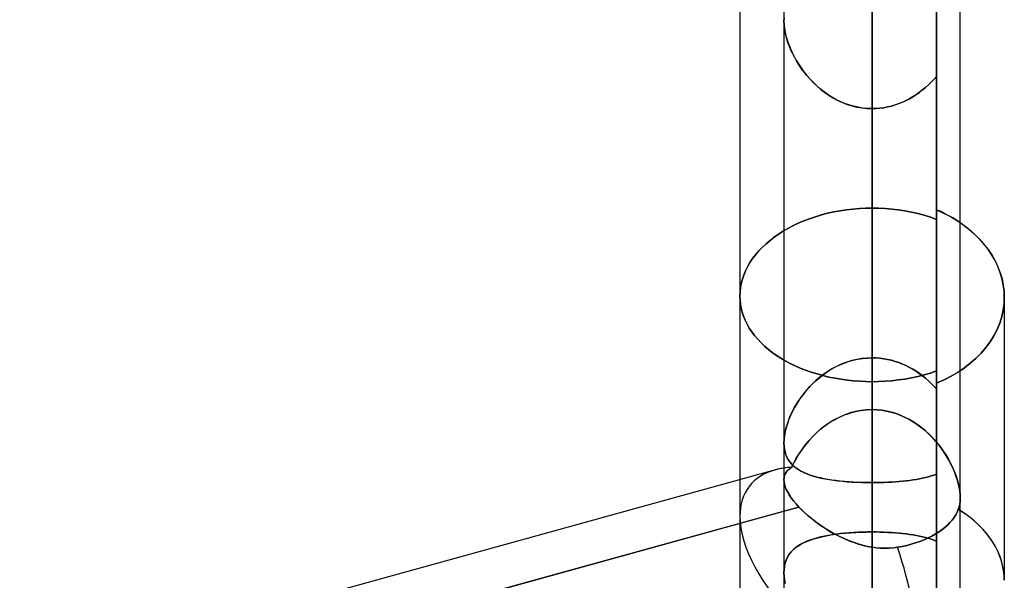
# Model space of a CAD drawing. Header units: millimetres. Extents: x -132 to 52, y -156 to 156.
# Tile 38 of 79: x -29.68 to -24.1, y -25.42 to -22.24. Entities that reach past the tile are written whole.
import ezdxf

# ---------------------------------------------------------------- set-up
doc = ezdxf.new("R2010")
doc.units = ezdxf.units.MM
doc.layers.add('MAIN-1', color=7, linetype='Continuous')

msp = doc.modelspace()

# ---------------------------------------------------------------- linework, layer by layer
at = {"layer": 'MAIN-1'}
for p, q in [((-24.85, 0), (-24.85, -25.5762)), ((-24.85, 0), (-24.85, -76.1016)), ((-24.85, 0), (-24.85, -24.4521)), ((-24.85, 0), (-24.85, -25.2331)), ((-24.485, 0), (-24.485, -23.3185)), ((-25.35, 0), (-25.35, -75.6323)), ((-25.35, 0), (-25.35, -75.6323)), ((-25.35, 0), (-25.35, -24.8505)), ((-25.35, 0), (-25.35, -24.8505)), ((-24.85, -76.1016), (-24.85, 0)), ((-24.85, -75.4408), (-24.85, 0)), ((-24.85, -25.2331), (-24.85, 0)), ((-24.85, -24.4521), (-24.85, 0)), ((-24.485, -23.3185), (-24.485, 0)), ((-24.35, -24.952), (-24.35, 0)), ((-24.35, -24.952), (-24.35, 0)), ((-24.35, -75.6323), (-24.35, 0)), ((-24.35, -75.6323), (-24.35, 0)), ((-25.6, -20.626), (-25.6, -25.0583)), ((-25.6, -20.626), (-25.6, -24.8496)), ((-24.485, -21.1176), (-24.485, -23.373)), ((-24.485, -23.373), (-24.485, -21.1176)), ((-24.85, -24.4521), (-24.85, -21.6136)), ((-24.85, -21.6136), (-24.85, -24.4521)), ((-24.485, -23.3185), (-24.485, -21.5742)), ((-24.485, -21.5742), (-24.485, -23.3185)), ((-24.85, -24.1587), (-24.85, -22.0374)), ((-24.85, -22.0374), (-24.85, -24.1587)), ((-24.485, -22.0792), (-24.485, -23.3186)), ((-24.485, -24.3346), (-24.485, -22.0792)), ((-25.3492, -22.2306), (-25.35, -22.2498)), ((-25.35, -22.2498), (-25.3493, -22.2316)), ((-25.35, -22.2498), (-25.3493, -22.2693)), ((-25.3494, -22.2683), (-25.35, -22.2498)), ((-25.35, -22.2498), (-25.35, -24.6412)), ((-25.35, -22.2498), (-25.35, -24.6412)), ((-25.3474, -22.2875), (-25.3494, -22.2683)), ((-25.3493, -22.2693), (-25.3471, -22.2898)), ((-25.3442, -22.3076), (-25.3474, -22.2875)), ((-25.3471, -22.2898), (-25.3435, -22.3111)), ((-25.3396, -22.3282), (-25.3442, -22.3076)), ((-25.3435, -22.3111), (-25.3384, -22.333)), ((-25.3339, -22.3492), (-25.3396, -22.3282)), ((-25.3384, -22.333), (-25.3321, -22.3552)), ((-25.3271, -22.3704), (-25.3339, -22.3492)), ((-25.3321, -22.3552), (-25.3245, -22.3777)), ((-25.3191, -22.3918), (-25.3271, -22.3704)), ((-25.3245, -22.3777), (-25.3156, -22.4004)), ((-25.31, -22.4133), (-25.3191, -22.3918)), ((-25.3156, -22.4004), (-25.3055, -22.4231)), ((-25.2999, -22.4347), (-25.31, -22.4133)), ((-25.3055, -22.4231), (-25.2943, -22.4458)), ((-25.2888, -22.456), (-25.2999, -22.4347)), ((-25.2943, -22.4458), (-25.2818, -22.4685)), ((-25.2767, -22.4771), (-25.2888, -22.456)), ((-25.2818, -22.4685), (-25.2681, -22.4912)), ((-25.2636, -22.4981), (-25.2767, -22.4771)), ((-25.2681, -22.4912), (-25.2532, -22.5135)), ((-25.2495, -22.5188), (-25.2636, -22.4981)), ((-25.2532, -22.5135), (-25.2372, -22.5356)), ((-25.2343, -22.5393), (-25.2495, -22.5188)), ((-25.2372, -22.5356), (-25.22, -22.5572)), ((-25.2182, -22.5593), (-25.2343, -22.5393)), ((-25.22, -22.5572), (-25.2016, -22.5782)), ((-25.201, -22.5789), (-25.2182, -22.5593)), ((-24.4994, -22.5793), (-24.485, -22.5631)), ((-24.485, -22.5631), (-24.4994, -22.5793)), ((-24.485, -22.5631), (-24.485, -24.3032)), ((-24.485, -24.3032), (-24.485, -22.5631)), ((-24.485, -24.8185), (-24.485, -22.5631)), ((-24.485, -22.5631), (-24.485, -24.8185)), ((-25.2016, -22.5782), (-25.1821, -22.5985)), ((-25.1828, -22.5978), (-25.201, -22.5789)), ((-25.1637, -22.6161), (-25.1828, -22.5978)), ((-25.1821, -22.5985), (-25.1616, -22.6179)), ((-25.1436, -22.6335), (-25.1637, -22.6161)), ((-25.1616, -22.6179), (-25.1401, -22.6364)), ((-24.5466, -22.6252), (-24.5302, -22.6104)), ((-24.5301, -22.6103), (-24.5463, -22.625)), ((-24.5302, -22.6104), (-24.5144, -22.5951)), ((-24.5144, -22.595), (-24.5301, -22.6103)), ((-24.5144, -22.5951), (-24.4994, -22.5793)), ((-24.4994, -22.5793), (-24.5144, -22.595)), ((-25.1227, -22.65), (-25.1436, -22.6335)), ((-25.1401, -22.6364), (-25.1176, -22.6538)), ((-25.101, -22.6654), (-25.1227, -22.65)), ((-25.1176, -22.6538), (-25.0941, -22.67)), ((-25.0785, -22.6797), (-25.101, -22.6654)), ((-25.0941, -22.67), (-25.0698, -22.6849)), ((-24.618, -22.6776), (-24.5993, -22.6656)), ((-24.5988, -22.6653), (-24.6174, -22.6772)), ((-24.5993, -22.6656), (-24.5811, -22.6529)), ((-24.5807, -22.6525), (-24.5988, -22.6653)), ((-24.5811, -22.6529), (-24.5636, -22.6394)), ((-24.5632, -22.6391), (-24.5807, -22.6525)), ((-24.5636, -22.6394), (-24.5466, -22.6252)), ((-24.5463, -22.625), (-24.5632, -22.6391)), ((-25.0552, -22.6929), (-25.0785, -22.6797)), ((-25.0698, -22.6849), (-25.0445, -22.6984)), ((-25.0312, -22.7047), (-25.0552, -22.6929)), ((-25.0445, -22.6984), (-25.0184, -22.7104)), ((-25.0066, -22.7152), (-25.0312, -22.7047)), ((-25.0184, -22.7104), (-24.9916, -22.7208)), ((-24.9813, -22.7242), (-25.0066, -22.7152)), ((-24.9916, -22.7208), (-24.9641, -22.7294)), ((-24.9557, -22.7317), (-24.9813, -22.7242)), ((-24.9641, -22.7294), (-24.936, -22.7363)), ((-24.7617, -22.7358), (-24.7402, -22.7306)), ((-24.7394, -22.7304), (-24.7612, -22.7357)), ((-24.7402, -22.7306), (-24.7189, -22.7243)), ((-24.718, -22.724), (-24.7394, -22.7304)), ((-24.7189, -22.7243), (-24.6978, -22.7169)), ((-24.697, -22.7166), (-24.718, -22.724)), ((-24.6978, -22.7169), (-24.6771, -22.7085)), ((-24.6764, -22.7081), (-24.697, -22.7166)), ((-24.6771, -22.7085), (-24.6569, -22.6991)), ((-24.6562, -22.6987), (-24.6764, -22.7081)), ((-24.6569, -22.6991), (-24.6372, -22.6888)), ((-24.6365, -22.6884), (-24.6562, -22.6987)), ((-24.6372, -22.6888), (-24.618, -22.6776)), ((-24.6174, -22.6772), (-24.6365, -22.6884)), ((-24.9297, -22.7376), (-24.9557, -22.7317)), ((-24.936, -22.7363), (-24.9076, -22.7412)), ((-24.9034, -22.7418), (-24.9297, -22.7376)), ((-24.9076, -22.7412), (-24.8789, -22.7442)), ((-24.8768, -22.7444), (-24.9034, -22.7418)), ((-24.8789, -22.7442), (-24.85, -22.7452)), ((-24.85, -22.7452), (-24.8768, -22.7444)), ((-24.85, -22.7452), (-24.8277, -22.7446)), ((-24.8276, -22.7446), (-24.85, -22.7452)), ((-24.85, -22.7452), (-24.85, -24.8665)), ((-24.85, -24.8665), (-24.85, -22.7452)), ((-24.85, -22.7452), (-24.85, -25.5762)), ((-24.85, -25.5762), (-24.85, -22.7452)), ((-24.8277, -22.7446), (-24.8055, -22.7428)), ((-24.8053, -22.7428), (-24.8276, -22.7446)), ((-24.8055, -22.7428), (-24.7835, -22.7399)), ((-24.7832, -22.7398), (-24.8053, -22.7428)), ((-24.7835, -22.7399), (-24.7617, -22.7358)), ((-24.7612, -22.7357), (-24.7832, -22.7398)), ((-25.1373, -23.3477), (-25.1022, -23.3387)), ((-25.1022, -23.3387), (-25.1373, -23.3477)), ((-25.1022, -23.3387), (-25.0666, -23.3309)), ((-25.0666, -23.3309), (-25.1022, -23.3387)), ((-25.0666, -23.3309), (-25.0306, -23.3242)), ((-25.0306, -23.3242), (-25.0666, -23.3309)), ((-25.0306, -23.3242), (-24.9943, -23.3188)), ((-24.9943, -23.3188), (-25.0306, -23.3242)), ((-24.9943, -23.3188), (-24.9579, -23.3146)), ((-24.9579, -23.3146), (-24.9943, -23.3188)), ((-24.9579, -23.3146), (-24.9216, -23.3116)), ((-24.9216, -23.3116), (-24.9579, -23.3146)), ((-24.9216, -23.3116), (-24.8856, -23.3099)), ((-24.8856, -23.3099), (-24.9216, -23.3116)), ((-24.8856, -23.3099), (-24.85, -23.3093)), ((-24.85, -23.3093), (-24.8856, -23.3099)), ((-24.8133, -23.3099), (-24.85, -23.3093)), ((-24.85, -24.1587), (-24.85, -23.3093)), ((-24.85, -23.3093), (-24.85, -24.1587)), ((-24.85, -23.3093), (-24.8133, -23.3099)), ((-24.7761, -23.3118), (-24.8133, -23.3099)), ((-24.8133, -23.3099), (-24.7761, -23.3118)), ((-24.7387, -23.315), (-24.7761, -23.3118)), ((-24.7761, -23.3118), (-24.7387, -23.315)), ((-24.7012, -23.3194), (-24.7387, -23.315)), ((-24.7387, -23.315), (-24.7012, -23.3194)), ((-24.6638, -23.3251), (-24.7012, -23.3194)), ((-24.7012, -23.3194), (-24.6638, -23.3251)), ((-24.6268, -23.3322), (-24.6638, -23.3251)), ((-24.6638, -23.3251), (-24.6268, -23.3322)), ((-24.5902, -23.3405), (-24.6268, -23.3322)), ((-24.6268, -23.3322), (-24.5902, -23.3405)), ((-24.5543, -23.3501), (-24.5902, -23.3405)), ((-24.5902, -23.3405), (-24.5543, -23.3501)), ((-24.4608, -23.3294), (-24.485, -23.3185)), ((-24.485, -23.3185), (-24.4443, -23.3373)), ((-24.485, -23.3186), (-24.485, -24.3346)), ((-24.4372, -23.3409), (-24.4608, -23.3294)), ((-24.4443, -23.3373), (-24.4055, -23.3578)), ((-24.4143, -23.3529), (-24.4372, -23.3409)), ((-25.2987, -23.4095), (-25.2686, -23.3952)), ((-25.2686, -23.3952), (-25.2987, -23.4095)), ((-25.2686, -23.3952), (-25.2373, -23.3818)), ((-25.2373, -23.3818), (-25.2686, -23.3952)), ((-25.2373, -23.3818), (-25.2049, -23.3694)), ((-25.2049, -23.3694), (-25.2373, -23.3818)), ((-25.2049, -23.3694), (-25.1715, -23.358)), ((-25.1715, -23.358), (-25.2049, -23.3694)), ((-25.1715, -23.358), (-25.1373, -23.3477)), ((-25.1373, -23.3477), (-25.1715, -23.358)), ((-24.5192, -23.361), (-24.5543, -23.3501)), ((-24.5543, -23.3501), (-24.5192, -23.361)), ((-24.4851, -23.3731), (-24.5192, -23.361)), ((-24.5192, -23.361), (-24.4851, -23.3731)), ((-24.485, -24.3346), (-24.485, -23.373)), ((-24.485, -23.373), (-24.485, -24.3346)), ((-24.3921, -23.3654), (-24.4143, -23.3529)), ((-24.4055, -23.3578), (-24.3688, -23.3797)), ((-24.3707, -23.3785), (-24.3921, -23.3654)), ((-24.35, -23.392), (-24.3707, -23.3785)), ((-24.3688, -23.3797), (-24.3344, -23.4029)), ((-24.3159, -23.4167), (-24.35, -23.392)), ((-25.4051, -23.4741), (-25.3806, -23.4568)), ((-25.3806, -23.4568), (-25.4051, -23.4741)), ((-25.3806, -23.4568), (-25.3548, -23.4404)), ((-25.3548, -23.4404), (-25.3806, -23.4568)), ((-25.3548, -23.4404), (-25.3275, -23.4246)), ((-25.3275, -23.4246), (-25.3548, -23.4404)), ((-25.3275, -23.4246), (-25.2987, -23.4095)), ((-25.2987, -23.4095), (-25.3275, -23.4246)), ((-24.3344, -23.4029), (-24.3025, -23.4274)), ((-24.2839, -23.4431), (-24.3159, -23.4167)), ((-24.3025, -23.4274), (-24.2722, -23.4537)), ((-24.2536, -23.4715), (-24.2839, -23.4431)), ((-24.2722, -23.4537), (-24.2437, -23.4817)), ((-25.4725, -23.5316), (-25.4512, -23.5115)), ((-25.4512, -23.5115), (-25.4725, -23.5316)), ((-25.4512, -23.5115), (-25.4287, -23.4923)), ((-25.4287, -23.4923), (-25.4512, -23.5115)), ((-25.4287, -23.4923), (-25.4051, -23.4741)), ((-25.4051, -23.4741), (-25.4287, -23.4923)), ((-24.2254, -23.5017), (-24.2536, -23.4715)), ((-24.2437, -23.4817), (-24.2172, -23.5113)), ((-24.1996, -23.5334), (-24.2254, -23.5017)), ((-24.2172, -23.5113), (-24.1929, -23.5423)), ((-25.5109, -23.574), (-25.4924, -23.5524)), ((-25.4924, -23.5524), (-25.5109, -23.574)), ((-25.4924, -23.5524), (-25.4725, -23.5316)), ((-25.4725, -23.5316), (-25.4924, -23.5524)), ((-24.1763, -23.5664), (-24.1996, -23.5334)), ((-24.1929, -23.5423), (-24.1712, -23.5746)), ((-24.156, -23.6006), (-24.1763, -23.5664)), ((-25.5565, -23.642), (-25.543, -23.6188)), ((-25.543, -23.6188), (-25.5565, -23.642)), ((-25.543, -23.6188), (-25.5278, -23.5961)), ((-25.5278, -23.5961), (-25.543, -23.6188)), ((-25.5278, -23.5961), (-25.5109, -23.574)), ((-25.5109, -23.574), (-25.5278, -23.5961)), ((-24.1712, -23.5746), (-24.1522, -23.6078)), ((-24.1388, -23.6357), (-24.156, -23.6006)), ((-24.1522, -23.6078), (-24.1362, -23.6418)), ((-25.5779, -23.6893), (-25.5681, -23.6655)), ((-25.5681, -23.6655), (-25.5779, -23.6893)), ((-25.5681, -23.6655), (-25.5565, -23.642)), ((-25.5565, -23.642), (-25.5681, -23.6655)), ((-24.1248, -23.6715), (-24.1388, -23.6357)), ((-24.1362, -23.6418), (-24.1231, -23.6764)), ((-24.1139, -23.7076), (-24.1248, -23.6715)), ((-24.1231, -23.6764), (-24.113, -23.7113)), ((-25.5921, -23.7371), (-25.5858, -23.7132)), ((-25.5858, -23.7132), (-25.5921, -23.7371)), ((-25.5858, -23.7132), (-25.5779, -23.6893)), ((-25.5779, -23.6893), (-25.5858, -23.7132)), ((-24.1062, -23.7437), (-24.1139, -23.7076)), ((-24.113, -23.7113), (-24.1058, -23.7462)), ((-25.6, -23.808), (-25.5991, -23.7846)), ((-25.5991, -23.7846), (-25.6, -23.808)), ((-25.5991, -23.7846), (-25.5965, -23.761)), ((-25.5965, -23.761), (-25.5991, -23.7846)), ((-25.5965, -23.761), (-25.5921, -23.7371)), ((-25.5921, -23.7371), (-25.5965, -23.761)), ((-24.1015, -23.7797), (-24.1062, -23.7437)), ((-24.1058, -23.7462), (-24.1014, -23.7809)), ((-24.1, -23.8151), (-24.1015, -23.7797)), ((-24.1014, -23.7809), (-24.1, -23.8151)), ((-25.5992, -23.8306), (-25.6, -23.808)), ((-25.6, -23.808), (-25.5992, -23.8306)), ((-25.6, -23.808), (-25.6, -28.2403)), ((-25.6, -23.808), (-25.6, -25.0583)), ((-25.5967, -23.8534), (-25.5992, -23.8306)), ((-25.5992, -23.8306), (-25.5967, -23.8534)), ((-24.1016, -23.8513), (-24.1, -23.8151)), ((-24.1, -23.8151), (-24.1016, -23.8513)), ((-24.1, -23.8151), (-24.1, -25.4205)), ((-24.1, -23.8151), (-24.1, -25.4205)), ((-25.5925, -23.8764), (-25.5967, -23.8534)), ((-25.5967, -23.8534), (-25.5925, -23.8764)), ((-25.5867, -23.8994), (-25.5925, -23.8764)), ((-25.5925, -23.8764), (-25.5867, -23.8994)), ((-25.5792, -23.9224), (-25.5867, -23.8994)), ((-25.5867, -23.8994), (-25.5792, -23.9224)), ((-24.1146, -23.9249), (-24.1065, -23.8881)), ((-24.1065, -23.8881), (-24.1146, -23.9249)), ((-24.1065, -23.8881), (-24.1016, -23.8513)), ((-24.1016, -23.8513), (-24.1065, -23.8881)), ((-25.57, -23.9451), (-25.5792, -23.9224)), ((-25.5792, -23.9224), (-25.57, -23.9451)), ((-25.559, -23.9676), (-25.57, -23.9451)), ((-25.57, -23.9451), (-25.559, -23.9676)), ((-24.1261, -23.9616), (-24.1146, -23.9249)), ((-24.1146, -23.9249), (-24.1261, -23.9616)), ((-25.5464, -23.9898), (-25.559, -23.9676)), ((-25.559, -23.9676), (-25.5464, -23.9898)), ((-25.5321, -24.0115), (-25.5464, -23.9898)), ((-25.5464, -23.9898), (-25.5321, -24.0115)), ((-25.5162, -24.0327), (-25.5321, -24.0115)), ((-25.5321, -24.0115), (-25.5162, -24.0327)), ((-24.1589, -24.0332), (-24.1408, -23.9978)), ((-24.1408, -23.9978), (-24.1589, -24.0332)), ((-24.1408, -23.9978), (-24.1261, -23.9616)), ((-24.1261, -23.9616), (-24.1408, -23.9978)), ((-25.4987, -24.0532), (-25.5162, -24.0327)), ((-25.5162, -24.0327), (-25.4987, -24.0532)), ((-25.4799, -24.0731), (-25.4987, -24.0532)), ((-25.4987, -24.0532), (-25.4799, -24.0731)), ((-24.2047, -24.1006), (-24.1803, -24.0675)), ((-24.1803, -24.0675), (-24.2047, -24.1006)), ((-24.1803, -24.0675), (-24.1589, -24.0332)), ((-24.1589, -24.0332), (-24.1803, -24.0675)), ((-25.4597, -24.0923), (-25.4799, -24.0731)), ((-25.4799, -24.0731), (-25.4597, -24.0923)), ((-25.4384, -24.1107), (-25.4597, -24.0923)), ((-25.4597, -24.0923), (-25.4384, -24.1107)), ((-25.416, -24.1282), (-25.4384, -24.1107)), ((-25.4384, -24.1107), (-25.416, -24.1282)), ((-24.2318, -24.1321), (-24.2047, -24.1006)), ((-24.2047, -24.1006), (-24.2318, -24.1321)), ((-25.3927, -24.1448), (-25.416, -24.1282)), ((-25.416, -24.1282), (-25.3927, -24.1448)), ((-25.3684, -24.1604), (-25.3927, -24.1448)), ((-25.3927, -24.1448), (-25.3684, -24.1604)), ((-25.3427, -24.1755), (-25.3684, -24.1604)), ((-25.3684, -24.1604), (-25.3427, -24.1755)), ((-25.3156, -24.1899), (-25.3427, -24.1755)), ((-25.3427, -24.1755), (-25.3156, -24.1899)), ((-24.9937, -24.183), (-25.0212, -24.1934)), ((-25.0083, -24.1883), (-24.9829, -24.1794)), ((-24.9656, -24.1743), (-24.9937, -24.183)), ((-24.9829, -24.1794), (-24.957, -24.1721)), ((-24.9371, -24.1676), (-24.9656, -24.1743)), ((-24.957, -24.1721), (-24.9307, -24.1663)), ((-24.9084, -24.1627), (-24.9371, -24.1676)), ((-24.9307, -24.1663), (-24.9041, -24.1621)), ((-24.8793, -24.1597), (-24.9084, -24.1627)), ((-24.9041, -24.1621), (-24.8772, -24.1596)), ((-24.85, -24.1587), (-24.8793, -24.1597)), ((-24.8772, -24.1596), (-24.85, -24.1587)), ((-24.85, -24.1587), (-24.8279, -24.1593)), ((-24.8278, -24.1593), (-24.85, -24.1587)), ((-24.8279, -24.1593), (-24.806, -24.161)), ((-24.8057, -24.161), (-24.8278, -24.1593)), ((-24.806, -24.161), (-24.7842, -24.1637)), ((-24.7838, -24.1638), (-24.8057, -24.161)), ((-24.7842, -24.1637), (-24.7625, -24.1676)), ((-24.7621, -24.1677), (-24.7838, -24.1638)), ((-24.7625, -24.1676), (-24.7411, -24.1726)), ((-24.7406, -24.1727), (-24.7621, -24.1677)), ((-24.7411, -24.1726), (-24.7198, -24.1786)), ((-24.7194, -24.1787), (-24.7406, -24.1727)), ((-24.7198, -24.1786), (-24.6988, -24.1857)), ((-24.6986, -24.1858), (-24.7194, -24.1787)), ((-24.2929, -24.1898), (-24.2613, -24.1619)), ((-24.2613, -24.1619), (-24.2929, -24.1898)), ((-24.2613, -24.1619), (-24.2318, -24.1321)), ((-24.2318, -24.1321), (-24.2613, -24.1619)), ((-25.2871, -24.2037), (-25.3156, -24.1899)), ((-25.3156, -24.1899), (-25.2871, -24.2037)), ((-25.2575, -24.2167), (-25.2871, -24.2037)), ((-25.2871, -24.2037), (-25.2575, -24.2167)), ((-25.2268, -24.2288), (-25.2575, -24.2167)), ((-25.2575, -24.2167), (-25.2268, -24.2288)), ((-25.195, -24.24), (-25.2268, -24.2288)), ((-25.2268, -24.2288), (-25.195, -24.24)), ((-25.126, -24.253), (-25.104, -24.2376)), ((-25.0989, -24.2343), (-25.1231, -24.2509)), ((-25.104, -24.2376), (-25.0812, -24.2234)), ((-25.0738, -24.2192), (-25.0989, -24.2343)), ((-25.0812, -24.2234), (-25.0576, -24.2104)), ((-25.0479, -24.2056), (-25.0738, -24.2192)), ((-25.0576, -24.2104), (-25.0333, -24.1987)), ((-25.0212, -24.1934), (-25.0479, -24.2056)), ((-25.0333, -24.1987), (-25.0083, -24.1883)), ((-24.6988, -24.1857), (-24.6782, -24.1937)), ((-24.678, -24.1938), (-24.6986, -24.1858)), ((-24.6782, -24.1937), (-24.658, -24.2027)), ((-24.6578, -24.2028), (-24.678, -24.1938)), ((-24.658, -24.2027), (-24.6383, -24.2126)), ((-24.638, -24.2127), (-24.6578, -24.2028)), ((-24.6383, -24.2126), (-24.619, -24.2233)), ((-24.6188, -24.2235), (-24.638, -24.2127)), ((-24.619, -24.2233), (-24.6002, -24.2349)), ((-24.6001, -24.235), (-24.6188, -24.2235)), ((-24.6002, -24.2349), (-24.582, -24.2472)), ((-24.5819, -24.2473), (-24.6001, -24.235)), ((-24.5192, -24.2447), (-24.4851, -24.2331)), ((-24.4851, -24.2331), (-24.5192, -24.2447)), ((-24.485, -24.2332), (-24.485, -25.1976)), ((-24.485, -25.1976), (-24.485, -24.2332)), ((-24.485, -24.2332), (-24.485, -31.5)), ((-24.3621, -24.2398), (-24.3262, -24.2156)), ((-24.3262, -24.2156), (-24.3621, -24.2398)), ((-24.3262, -24.2156), (-24.2929, -24.1898)), ((-24.2929, -24.1898), (-24.3262, -24.2156)), ((-25.1624, -24.2503), (-25.195, -24.24)), ((-25.195, -24.24), (-25.1624, -24.2503)), ((-25.1684, -24.2876), (-25.1894, -24.3075)), ((-25.1868, -24.3049), (-25.1674, -24.2867)), ((-25.1463, -24.2686), (-25.1684, -24.2876)), ((-25.1674, -24.2867), (-25.1471, -24.2694)), ((-25.129, -24.2595), (-25.1624, -24.2503)), ((-25.1624, -24.2503), (-25.129, -24.2595)), ((-25.1471, -24.2694), (-25.126, -24.253)), ((-25.1231, -24.2509), (-25.1463, -24.2686)), ((-25.0948, -24.2676), (-25.129, -24.2595)), ((-25.129, -24.2595), (-25.0948, -24.2676)), ((-25.0602, -24.2746), (-25.0948, -24.2676)), ((-25.0948, -24.2676), (-25.0602, -24.2746)), ((-25.0252, -24.2805), (-25.0602, -24.2746)), ((-25.0602, -24.2746), (-25.0252, -24.2805)), ((-24.99, -24.2854), (-25.0252, -24.2805)), ((-25.0252, -24.2805), (-24.99, -24.2854)), ((-24.9547, -24.2891), (-24.99, -24.2854)), ((-24.99, -24.2854), (-24.9547, -24.2891)), ((-24.9195, -24.2918), (-24.9547, -24.2891)), ((-24.9547, -24.2891), (-24.9195, -24.2918)), ((-24.8846, -24.2934), (-24.9195, -24.2918)), ((-24.9195, -24.2918), (-24.8846, -24.2934)), ((-24.85, -24.2939), (-24.8846, -24.2934)), ((-24.8846, -24.2934), (-24.85, -24.2939)), ((-24.85, -24.2939), (-24.8133, -24.2933)), ((-24.8133, -24.2933), (-24.85, -24.2939)), ((-24.85, -24.2939), (-24.85, -25.1462)), ((-24.85, -25.1462), (-24.85, -24.2939)), ((-24.8133, -24.2933), (-24.7761, -24.2915)), ((-24.7761, -24.2915), (-24.8133, -24.2933)), ((-24.7761, -24.2915), (-24.7387, -24.2885)), ((-24.7387, -24.2885), (-24.7761, -24.2915)), ((-24.7387, -24.2885), (-24.7012, -24.2843)), ((-24.7012, -24.2843), (-24.7387, -24.2885)), ((-24.7012, -24.2843), (-24.6638, -24.2789)), ((-24.6638, -24.2789), (-24.7012, -24.2843)), ((-24.6638, -24.2789), (-24.6268, -24.2721)), ((-24.6268, -24.2721), (-24.6638, -24.2789)), ((-24.6268, -24.2721), (-24.5902, -24.2642)), ((-24.5902, -24.2642), (-24.6268, -24.2721)), ((-24.5902, -24.2642), (-24.5543, -24.255)), ((-24.5543, -24.255), (-24.5902, -24.2642)), ((-24.582, -24.2472), (-24.5643, -24.2603)), ((-24.5643, -24.2603), (-24.5819, -24.2473)), ((-24.5643, -24.2603), (-24.5471, -24.2741)), ((-24.5472, -24.274), (-24.5643, -24.2603)), ((-24.5543, -24.255), (-24.5192, -24.2447)), ((-24.5192, -24.2447), (-24.5543, -24.255)), ((-24.5307, -24.2884), (-24.5472, -24.274)), ((-24.5471, -24.2741), (-24.5306, -24.2885)), ((-24.5149, -24.3033), (-24.5307, -24.2884)), ((-24.5306, -24.2885), (-24.5147, -24.3034)), ((-24.485, -24.3032), (-24.4418, -24.2838)), ((-24.4418, -24.2838), (-24.485, -24.3032)), ((-24.4418, -24.2838), (-24.4008, -24.2626)), ((-24.4008, -24.2626), (-24.4418, -24.2838)), ((-24.4008, -24.2626), (-24.3621, -24.2398)), ((-24.3621, -24.2398), (-24.4008, -24.2626)), ((-25.2278, -24.3496), (-25.2451, -24.3715)), ((-25.2393, -24.364), (-25.2228, -24.3436)), ((-25.2092, -24.3282), (-25.2278, -24.3496)), ((-25.2228, -24.3436), (-25.2053, -24.3239)), ((-25.1894, -24.3075), (-25.2092, -24.3282)), ((-25.2053, -24.3239), (-25.1868, -24.3049)), ((-24.4996, -24.3187), (-24.5149, -24.3033)), ((-24.5147, -24.3034), (-24.4995, -24.3188)), ((-24.485, -24.3346), (-24.4996, -24.3187)), ((-24.4995, -24.3188), (-24.485, -24.3346)), ((-24.485, -26.5586), (-24.485, -24.3032)), ((-24.485, -24.3032), (-24.485, -26.5586)), ((-25.2828, -24.4279), (-25.2693, -24.4062)), ((-25.2612, -24.3939), (-25.2759, -24.4166)), ((-25.2693, -24.4062), (-25.2549, -24.3849)), ((-25.2451, -24.3715), (-25.2612, -24.3939)), ((-25.2549, -24.3849), (-25.2393, -24.364)), ((-25.3063, -24.4721), (-25.2951, -24.4499)), ((-25.2894, -24.4395), (-25.3017, -24.4626)), ((-25.2951, -24.4499), (-25.2828, -24.4279)), ((-25.2759, -24.4166), (-25.2894, -24.4395)), ((-24.9451, -24.4632), (-24.9138, -24.457)), ((-24.9131, -24.4569), (-24.9441, -24.4629)), ((-24.9138, -24.457), (-24.8821, -24.4533)), ((-24.8817, -24.4533), (-24.9131, -24.4569)), ((-24.8821, -24.4533), (-24.85, -24.4521)), ((-24.85, -24.4521), (-24.8817, -24.4533)), ((-24.85, -24.4521), (-24.8226, -24.453)), ((-24.822, -24.453), (-24.85, -24.4521)), ((-24.8226, -24.453), (-24.7955, -24.4557)), ((-24.7944, -24.4559), (-24.822, -24.453)), ((-24.7955, -24.4557), (-24.7686, -24.4602)), ((-24.767, -24.4605), (-24.7944, -24.4559)), ((-24.7686, -24.4602), (-24.7421, -24.4664)), ((-24.74, -24.4669), (-24.767, -24.4605)), ((-25.3326, -24.5383), (-25.325, -24.5163)), ((-25.3223, -24.5092), (-25.3306, -24.5324)), ((-25.325, -24.5163), (-25.3163, -24.4942)), ((-25.3126, -24.4859), (-25.3223, -24.5092)), ((-25.3163, -24.4942), (-25.3063, -24.4721)), ((-25.3017, -24.4626), (-25.3126, -24.4859)), ((-25.091, -24.5263), (-25.0637, -24.5098)), ((-25.0619, -24.5088), (-25.089, -24.525)), ((-25.0637, -24.5098), (-25.0353, -24.4951)), ((-25.0338, -24.4943), (-25.0619, -24.5088)), ((-25.0353, -24.4951), (-25.006, -24.4823)), ((-25.0046, -24.4818), (-25.0338, -24.4943)), ((-25.006, -24.4823), (-24.9758, -24.4716)), ((-24.9747, -24.4712), (-25.0046, -24.4818)), ((-24.9758, -24.4716), (-24.9451, -24.4632)), ((-24.9441, -24.4629), (-24.9747, -24.4712)), ((-24.7421, -24.4664), (-24.7159, -24.4743)), ((-24.7135, -24.4751), (-24.74, -24.4669)), ((-24.7159, -24.4743), (-24.6902, -24.4838)), ((-24.6874, -24.485), (-24.7135, -24.4751)), ((-24.6902, -24.4838), (-24.6652, -24.4949)), ((-24.662, -24.4964), (-24.6874, -24.485)), ((-24.6652, -24.4949), (-24.6409, -24.5073)), ((-24.6373, -24.5093), (-24.662, -24.4964)), ((-24.6409, -24.5073), (-24.6174, -24.521)), ((-24.6135, -24.5235), (-24.6373, -24.5093)), ((-25.3437, -24.5813), (-25.3388, -24.56)), ((-25.3376, -24.5554), (-25.343, -24.578)), ((-25.3388, -24.56), (-25.3326, -24.5383)), ((-25.3306, -24.5324), (-25.3376, -24.5554)), ((-25.1658, -24.5849), (-25.142, -24.564)), ((-25.1398, -24.5622), (-25.1635, -24.5828)), ((-25.142, -24.564), (-25.1171, -24.5444)), ((-25.115, -24.5429), (-25.1398, -24.5622)), ((-25.1171, -24.5444), (-25.091, -24.5263)), ((-25.089, -24.525), (-25.115, -24.5429)), ((-24.6174, -24.521), (-24.5946, -24.536)), ((-24.5905, -24.5389), (-24.6135, -24.5235)), ((-24.5946, -24.536), (-24.5728, -24.5521)), ((-24.5684, -24.5555), (-24.5905, -24.5389)), ((-24.5728, -24.5521), (-24.5517, -24.5693)), ((-24.5472, -24.5732), (-24.5684, -24.5555)), ((-24.5517, -24.5693), (-24.5316, -24.5874)), ((-24.527, -24.5918), (-24.5472, -24.5732)), ((-25.3492, -24.621), (-25.35, -24.6412)), ((-25.35, -24.6412), (-25.3493, -24.6221)), ((-25.3493, -24.6221), (-25.3472, -24.6021)), ((-25.3469, -24.5999), (-25.3492, -24.621)), ((-25.3472, -24.6021), (-25.3437, -24.5813)), ((-25.343, -24.578), (-25.3469, -24.5999)), ((-25.2072, -24.6276), (-25.2272, -24.6515)), ((-25.2094, -24.6301), (-25.1883, -24.607)), ((-25.186, -24.6047), (-25.2072, -24.6276)), ((-25.1883, -24.607), (-25.1658, -24.5849)), ((-25.1635, -24.5828), (-25.186, -24.6047)), ((-24.5316, -24.5874), (-24.5124, -24.6064)), ((-24.5077, -24.6113), (-24.527, -24.5918)), ((-24.5124, -24.6064), (-24.494, -24.6262)), ((-24.4895, -24.6314), (-24.5077, -24.6113)), ((-24.494, -24.6262), (-24.4767, -24.6467)), ((-25.35, -24.6414), (-25.35, -24.6412)), ((-25.35, -24.6412), (-25.3493, -24.6598)), ((-25.35, -24.6416), (-25.35, -24.6414)), ((-25.35, -24.6418), (-25.35, -24.6416)), ((-25.35, -24.642), (-25.35, -24.6418)), ((-25.35, -24.6422), (-25.35, -24.642)), ((-25.35, -24.6424), (-25.35, -24.6422)), ((-25.3493, -24.66), (-25.35, -24.6424)), ((-25.3493, -24.6598), (-25.3471, -24.6775)), ((-25.3472, -24.6767), (-25.3493, -24.66)), ((-25.3439, -24.6926), (-25.3472, -24.6767)), ((-25.3471, -24.6775), (-25.3435, -24.6944)), ((-25.2643, -24.7033), (-25.2474, -24.6784)), ((-25.2458, -24.6761), (-25.263, -24.7013)), ((-25.2474, -24.6784), (-25.2291, -24.6539)), ((-25.2272, -24.6515), (-25.2458, -24.6761)), ((-25.2291, -24.6539), (-25.2094, -24.6301)), ((-24.4723, -24.6522), (-24.4895, -24.6314)), ((-24.4767, -24.6467), (-24.4603, -24.6678)), ((-24.4562, -24.6734), (-24.4723, -24.6522)), ((-24.4603, -24.6678), (-24.445, -24.6893)), ((-24.4411, -24.695), (-24.4562, -24.6734)), ((-25.3393, -24.7076), (-25.3439, -24.6926)), ((-25.3435, -24.6944), (-25.3384, -24.71)), ((-25.3336, -24.7216), (-25.3393, -24.7076)), ((-25.3384, -24.71), (-25.3321, -24.7246)), ((-25.3266, -24.7347), (-25.3336, -24.7216)), ((-25.3321, -24.7246), (-25.3245, -24.7382)), ((-25.3186, -24.7468), (-25.3266, -24.7347)), ((-25.3245, -24.7382), (-25.3156, -24.7508)), ((-25.2936, -24.7538), (-25.2797, -24.7285)), ((-25.2788, -24.727), (-25.2932, -24.753)), ((-25.2797, -24.7285), (-25.2643, -24.7033)), ((-25.263, -24.7013), (-25.2788, -24.727)), ((-24.445, -24.6893), (-24.4307, -24.7112)), ((-24.4272, -24.7168), (-24.4411, -24.695)), ((-24.4307, -24.7112), (-24.4174, -24.7335)), ((-24.4144, -24.7389), (-24.4272, -24.7168)), ((-24.4174, -24.7335), (-24.4053, -24.7559)), ((-24.4027, -24.7609), (-24.4144, -24.7389)), ((-25.3988, -24.794), (-37.6496, -28.1778)), ((-25.3988, -24.794), (-37.15, -28.0398)), ((-25.3351, -24.8048), (-25.327, -24.7956)), ((-25.3268, -24.7955), (-25.3349, -24.8047)), ((-25.327, -24.7956), (-25.3173, -24.7871)), ((-25.3172, -24.787), (-25.3268, -24.7955)), ((-25.3095, -24.7581), (-25.3186, -24.7468)), ((-25.3173, -24.7871), (-25.3061, -24.7792)), ((-25.3061, -24.7792), (-25.3172, -24.787)), ((-25.3156, -24.7508), (-25.3055, -24.7624)), ((-25.2994, -24.7686), (-25.3095, -24.7581)), ((-25.2932, -24.753), (-25.3061, -24.7792)), ((-25.3061, -24.7792), (-25.2936, -24.7538)), ((-25.3055, -24.7624), (-25.2943, -24.7732)), ((-25.2883, -24.7782), (-25.2994, -24.7686)), ((-25.2943, -24.7732), (-25.2818, -24.7833)), ((-25.2762, -24.7872), (-25.2883, -24.7782)), ((-25.2818, -24.7833), (-25.2681, -24.7926)), ((-25.2631, -24.7956), (-25.2762, -24.7872)), ((-25.2681, -24.7926), (-25.2532, -24.8012)), ((-25.2489, -24.8035), (-25.2631, -24.7956)), ((-24.4053, -24.7559), (-24.3942, -24.7786)), ((-24.3921, -24.7831), (-24.4027, -24.7609)), ((-24.3942, -24.7786), (-24.3842, -24.8014)), ((-24.3826, -24.8052), (-24.3921, -24.7831)), ((-25.6, -24.8496), (-25.6, -25.0583)), ((-25.349, -24.8374), (-25.35, -24.8501)), ((-25.35, -24.85), (-25.349, -24.8375)), ((-25.3492, -24.8626), (-25.35, -24.85)), ((-25.35, -24.8501), (-25.3492, -24.8626)), ((-25.3461, -24.8256), (-25.349, -24.8374)), ((-25.349, -24.8375), (-25.3461, -24.8258)), ((-25.3414, -24.8147), (-25.3461, -24.8256)), ((-25.3461, -24.8258), (-25.3415, -24.8149)), ((-25.3415, -24.8149), (-25.3351, -24.8048)), ((-25.3349, -24.8047), (-25.3414, -24.8147)), ((-25.2532, -24.8012), (-25.2372, -24.8092)), ((-25.2337, -24.8107), (-25.2489, -24.8035)), ((-25.2372, -24.8092), (-25.22, -24.8165)), ((-25.2176, -24.8175), (-25.2337, -24.8107)), ((-25.22, -24.8165), (-25.2016, -24.8233)), ((-25.2004, -24.8237), (-25.2176, -24.8175)), ((-25.2016, -24.8233), (-25.1821, -24.8295)), ((-25.1823, -24.8295), (-25.2004, -24.8237)), ((-25.1632, -24.8348), (-25.1823, -24.8295)), ((-25.1821, -24.8295), (-25.1616, -24.8352)), ((-25.1431, -24.8396), (-25.1632, -24.8348)), ((-25.1616, -24.8352), (-25.1401, -24.8403)), ((-25.1222, -24.844), (-25.1431, -24.8396)), ((-25.1401, -24.8403), (-25.1176, -24.8449)), ((-25.1005, -24.848), (-25.1222, -24.844)), ((-25.1176, -24.8449), (-25.0941, -24.8491)), ((-25.078, -24.8516), (-25.1005, -24.848)), ((-25.0941, -24.8491), (-25.0698, -24.8528)), ((-25.0548, -24.8547), (-25.078, -24.8516)), ((-25.0698, -24.8528), (-25.0445, -24.856)), ((-24.6372, -24.8537), (-24.618, -24.851)), ((-24.6174, -24.8509), (-24.6365, -24.8536)), ((-24.618, -24.851), (-24.5993, -24.848)), ((-24.5988, -24.8479), (-24.6174, -24.8509)), ((-24.5993, -24.848), (-24.5811, -24.8447)), ((-24.5807, -24.8446), (-24.5988, -24.8479)), ((-24.5811, -24.8447), (-24.5636, -24.8411)), ((-24.5632, -24.841), (-24.5807, -24.8446)), ((-24.5636, -24.8411), (-24.5466, -24.8372)), ((-24.5463, -24.8372), (-24.5632, -24.841)), ((-24.5466, -24.8372), (-24.5302, -24.833)), ((-24.5301, -24.833), (-24.5463, -24.8372)), ((-24.5302, -24.833), (-24.5144, -24.8285)), ((-24.5144, -24.8285), (-24.5301, -24.833)), ((-24.4994, -24.8236), (-24.5144, -24.8285)), ((-24.5144, -24.8285), (-24.4994, -24.8236)), ((-24.485, -24.8185), (-24.4994, -24.8236)), ((-24.4994, -24.8236), (-24.485, -24.8185)), ((-24.485, -26.5586), (-24.485, -24.8185)), ((-24.485, -24.8185), (-24.485, -26.5586)), ((-24.3842, -24.8014), (-24.3754, -24.8241)), ((-24.3742, -24.8274), (-24.3826, -24.8052)), ((-24.3754, -24.8241), (-24.3678, -24.8467)), ((-24.367, -24.8494), (-24.3742, -24.8274)), ((-24.3678, -24.8467), (-24.3615, -24.869)), ((-24.3609, -24.8711), (-24.367, -24.8494)), ((-25.3492, -24.8626), (-25.3467, -24.8759)), ((-25.3467, -24.876), (-25.3492, -24.8626)), ((-25.3467, -24.8759), (-25.3425, -24.89)), ((-25.3425, -24.8901), (-25.3467, -24.876)), ((-25.3425, -24.89), (-25.3365, -24.9048)), ((-25.3365, -24.9048), (-25.3425, -24.8901)), ((-25.3365, -24.9048), (-25.3288, -24.9203)), ((-25.3288, -24.9202), (-25.3365, -24.9048)), ((-25.0309, -24.8575), (-25.0548, -24.8547)), ((-25.0445, -24.856), (-25.0184, -24.8588)), ((-25.0062, -24.8599), (-25.0309, -24.8575)), ((-25.0184, -24.8588), (-24.9916, -24.8612)), ((-24.981, -24.862), (-25.0062, -24.8599)), ((-24.9916, -24.8612), (-24.9641, -24.8631)), ((-24.9554, -24.8636), (-24.981, -24.862)), ((-24.9641, -24.8631), (-24.936, -24.8646)), ((-24.9295, -24.8649), (-24.9554, -24.8636)), ((-24.936, -24.8646), (-24.9076, -24.8657)), ((-24.9032, -24.8658), (-24.9295, -24.8649)), ((-24.9076, -24.8657), (-24.8789, -24.8663)), ((-24.8767, -24.8664), (-24.9032, -24.8658)), ((-24.8789, -24.8663), (-24.85, -24.8665)), ((-24.85, -24.8665), (-24.8767, -24.8664)), ((-24.8276, -24.8664), (-24.85, -24.8665)), ((-24.85, -24.8665), (-24.8277, -24.8664)), ((-24.85, -27.6975), (-24.85, -24.8665)), ((-24.85, -24.8665), (-24.85, -27.6975)), ((-24.8277, -24.8664), (-24.8055, -24.866)), ((-24.8053, -24.866), (-24.8276, -24.8664)), ((-24.8055, -24.866), (-24.7835, -24.8654)), ((-24.7832, -24.8654), (-24.8053, -24.866)), ((-24.7835, -24.8654), (-24.7617, -24.8645)), ((-24.7612, -24.8645), (-24.7832, -24.8654)), ((-24.7617, -24.8645), (-24.7402, -24.8634)), ((-24.7394, -24.8633), (-24.7612, -24.8645)), ((-24.7402, -24.8634), (-24.7189, -24.862)), ((-24.718, -24.8619), (-24.7394, -24.8633)), ((-24.7189, -24.862), (-24.6978, -24.8603)), ((-24.697, -24.8602), (-24.718, -24.8619)), ((-24.6978, -24.8603), (-24.6771, -24.8584)), ((-24.6764, -24.8583), (-24.697, -24.8602)), ((-24.6771, -24.8584), (-24.6569, -24.8562)), ((-24.6562, -24.8561), (-24.6764, -24.8583)), ((-24.6569, -24.8562), (-24.6372, -24.8537)), ((-24.6365, -24.8536), (-24.6562, -24.8561)), ((-24.3615, -24.869), (-24.3565, -24.8909)), ((-24.3562, -24.8924), (-24.3609, -24.8711)), ((-24.3565, -24.8909), (-24.3529, -24.9121)), ((-24.3527, -24.9131), (-24.3562, -24.8924)), ((-25.3194, -24.9362), (-25.3288, -24.9202)), ((-25.3288, -24.9203), (-25.3193, -24.9363)), ((-25.3081, -24.9528), (-25.3194, -24.9362)), ((-25.3193, -24.9363), (-25.3082, -24.9528)), ((-25.3082, -24.9528), (-25.2954, -24.9698)), ((-25.2952, -24.9699), (-25.3081, -24.9528)), ((-24.3529, -24.9121), (-24.3507, -24.9325)), ((-24.3507, -24.9331), (-24.3527, -24.9131)), ((-24.3503, -24.9641), (-24.3512, -24.9758)), ((-24.3512, -24.9759), (-24.3503, -24.9642)), ((-24.3507, -24.9325), (-24.35, -24.9521)), ((-24.35, -24.9521), (-24.3507, -24.9331)), ((-24.35, -24.9521), (-24.3503, -24.9641)), ((-24.3503, -24.9642), (-24.35, -24.9521)), ((-25.2648, -25.0047), (-37.1578, -28.2897)), ((-25.35, -25.0283), (-25.2648, -25.0047)), ((-25.2954, -24.9698), (-25.2809, -24.9871)), ((-25.2808, -24.9872), (-25.2952, -24.9699)), ((-25.2809, -24.9871), (-25.2648, -25.0047)), ((-25.2648, -25.0047), (-25.2808, -24.9872)), ((-25.2648, -25.0047), (-25.2495, -25.0203)), ((-25.2487, -25.0211), (-25.2648, -25.0047)), ((-25.2495, -25.0203), (-25.2332, -25.0359)), ((-24.3609, -25.0184), (-24.3677, -25.0344)), ((-24.3677, -25.0344), (-24.3609, -25.0184)), ((-24.3576, -25.0085), (-24.3609, -25.0184)), ((-24.3609, -25.0184), (-24.3576, -25.0085)), ((-24.3576, -25.0085), (-24.3548, -24.998)), ((-24.3548, -24.9981), (-24.3576, -25.0085)), ((-24.3527, -24.9871), (-24.3548, -24.9981)), ((-24.3548, -24.998), (-24.3527, -24.9871)), ((-24.3512, -24.9758), (-24.3527, -24.9871)), ((-24.3527, -24.9871), (-24.3512, -24.9759)), ((-37.15, -28.2876), (-25.35, -25.0283)), ((-25.6, -25.0583), (-25.6, -26.4057)), ((-25.2314, -25.0375), (-25.2487, -25.0211)), ((-25.2332, -25.0359), (-25.2159, -25.0513)), ((-25.213, -25.0539), (-25.2314, -25.0375)), ((-25.2159, -25.0513), (-25.1977, -25.0667)), ((-25.1935, -25.0701), (-25.213, -25.0539)), ((-25.1977, -25.0667), (-25.1786, -25.0818)), ((-25.1731, -25.0861), (-25.1935, -25.0701)), ((-24.3853, -25.0646), (-24.396, -25.0787)), ((-24.396, -25.0787), (-24.3853, -25.0646)), ((-24.3759, -25.0498), (-24.3853, -25.0646)), ((-24.3853, -25.0646), (-24.3759, -25.0498)), ((-24.3677, -25.0344), (-24.3759, -25.0498)), ((-24.3759, -25.0498), (-24.3677, -25.0344)), ((-25.1786, -25.0818), (-25.1587, -25.0967)), ((-25.1518, -25.1017), (-25.1731, -25.0861)), ((-25.1587, -25.0967), (-25.138, -25.1113)), ((-25.1297, -25.1169), (-25.1518, -25.1017)), ((-25.138, -25.1113), (-25.1166, -25.1254)), ((-25.1069, -25.1316), (-25.1297, -25.1169)), ((-25.1166, -25.1254), (-25.0945, -25.1391)), ((-25.0834, -25.1457), (-25.1069, -25.1316)), ((-24.4381, -25.1211), (-24.4552, -25.1345)), ((-24.4552, -25.1345), (-24.4381, -25.1211)), ((-24.4224, -25.1072), (-24.4381, -25.1211)), ((-24.4381, -25.1211), (-24.4224, -25.1072)), ((-24.4083, -25.093), (-24.4224, -25.1072)), ((-24.4224, -25.1072), (-24.4083, -25.093)), ((-24.396, -25.0787), (-24.4083, -25.093)), ((-24.4083, -25.093), (-24.396, -25.0787)), ((-25.2007, -25.1922), (-25.1798, -25.1852)), ((-25.1793, -25.1851), (-25.1974, -25.191)), ((-25.1798, -25.1852), (-25.1576, -25.1789)), ((-25.1603, -25.1796), (-25.1793, -25.1851)), ((-25.1405, -25.1746), (-25.1603, -25.1796)), ((-25.1576, -25.1789), (-25.1342, -25.1732)), ((-25.1199, -25.1701), (-25.1405, -25.1746)), ((-25.1342, -25.1732), (-25.1098, -25.168)), ((-25.0984, -25.1659), (-25.1199, -25.1701)), ((-25.1098, -25.168), (-25.0842, -25.1634)), ((-25.0762, -25.1622), (-25.0984, -25.1659)), ((-25.0945, -25.1391), (-25.0719, -25.1522)), ((-25.0842, -25.1634), (-25.0575, -25.1594)), ((-25.0592, -25.1592), (-25.0834, -25.1457)), ((-25.0532, -25.1588), (-25.0762, -25.1622)), ((-25.0719, -25.1522), (-25.0488, -25.1647)), ((-25.0345, -25.1719), (-25.0592, -25.1592)), ((-25.0575, -25.1594), (-25.0299, -25.1559)), ((-25.0295, -25.1559), (-25.0532, -25.1588)), ((-25.0488, -25.1647), (-25.0252, -25.1765)), ((-25.0092, -25.1839), (-25.0345, -25.1719)), ((-25.0299, -25.1559), (-25.0013, -25.1529)), ((-25.0051, -25.1533), (-25.0295, -25.1559)), ((-25.0252, -25.1765), (-25.0011, -25.1875)), ((-24.9835, -25.1949), (-25.0092, -25.1839)), ((-24.9801, -25.1511), (-25.0051, -25.1533)), ((-25.0013, -25.1529), (-24.972, -25.1505)), ((-25.0011, -25.1875), (-24.9767, -25.1976)), ((-24.9547, -25.1493), (-24.9801, -25.1511)), ((-24.972, -25.1505), (-24.9422, -25.1486)), ((-24.929, -25.148), (-24.9547, -25.1493)), ((-24.9422, -25.1486), (-24.9119, -25.1473)), ((-24.9029, -25.147), (-24.929, -25.148)), ((-24.9119, -25.1473), (-24.8811, -25.1465)), ((-24.8766, -25.1464), (-24.9029, -25.147)), ((-24.8811, -25.1465), (-24.85, -25.1462)), ((-24.85, -25.1462), (-24.8766, -25.1464)), ((-24.85, -25.1462), (-24.8276, -25.1463)), ((-24.85, -25.1462), (-24.85, -32.7)), ((-24.8275, -25.1463), (-24.85, -25.1462)), ((-24.8276, -25.1463), (-24.8053, -25.1468)), ((-24.8052, -25.1468), (-24.8275, -25.1463)), ((-24.8053, -25.1468), (-24.7833, -25.1475)), ((-24.7831, -25.1475), (-24.8052, -25.1468)), ((-24.7833, -25.1475), (-24.7614, -25.1484)), ((-24.7612, -25.1484), (-24.7831, -25.1475)), ((-24.7614, -25.1484), (-24.7398, -25.1497)), ((-24.7395, -25.1497), (-24.7612, -25.1484)), ((-24.7398, -25.1497), (-24.7184, -25.1512)), ((-24.7182, -25.1513), (-24.7395, -25.1497)), ((-24.7184, -25.1512), (-24.6973, -25.1531)), ((-24.6971, -25.1531), (-24.7182, -25.1513)), ((-24.6973, -25.1531), (-24.6766, -25.1552)), ((-24.6764, -25.1552), (-24.6971, -25.1531)), ((-24.6766, -25.1552), (-24.6564, -25.1576)), ((-24.6562, -25.1576), (-24.6764, -25.1552)), ((-24.6564, -25.1576), (-24.6368, -25.1602)), ((-24.6365, -25.1603), (-24.6562, -25.1576)), ((-24.6368, -25.1602), (-24.6176, -25.1631)), ((-24.6173, -25.1632), (-24.6365, -25.1603)), ((-24.6176, -25.1631), (-24.599, -25.1664)), ((-24.5987, -25.1664), (-24.6173, -25.1632)), ((-24.599, -25.1664), (-24.581, -25.1699)), ((-24.5806, -25.17), (-24.5987, -25.1664)), ((-24.581, -25.1699), (-24.5635, -25.1737)), ((-24.5631, -25.1738), (-24.5806, -25.17)), ((-24.5635, -25.1737), (-24.5466, -25.1778)), ((-24.5462, -25.1779), (-24.5631, -25.1738)), ((-24.5322, -25.1799), (-24.5548, -25.19)), ((-24.5548, -25.19), (-24.5322, -25.1799)), ((-24.5466, -25.1778), (-24.5303, -25.1823)), ((-24.53, -25.1824), (-24.5462, -25.1779)), ((-24.5111, -25.1694), (-24.5322, -25.1799)), ((-24.5322, -25.1799), (-24.5111, -25.1694)), ((-24.5303, -25.1823), (-24.5146, -25.187)), ((-24.5143, -25.1871), (-24.53, -25.1824)), ((-24.5146, -25.187), (-24.4995, -25.1921)), ((-24.4993, -25.1922), (-24.5143, -25.1871)), ((-24.4918, -25.1586), (-24.5111, -25.1694)), ((-24.5111, -25.1694), (-24.4918, -25.1586)), ((-24.4732, -25.147), (-24.4918, -25.1586)), ((-24.4918, -25.1586), (-24.4732, -25.147)), ((-24.4552, -25.1345), (-24.4732, -25.147)), ((-24.4732, -25.147), (-24.4552, -25.1345)), ((-25.2985, -25.2484), (-25.2856, -25.2371)), ((-25.2867, -25.238), (-25.2981, -25.248)), ((-25.2743, -25.2287), (-25.2867, -25.238)), ((-25.2856, -25.2371), (-25.2713, -25.2267)), ((-25.2608, -25.22), (-25.2743, -25.2287)), ((-25.2713, -25.2267), (-25.2557, -25.217)), ((-25.2464, -25.2119), (-25.2608, -25.22)), ((-25.2557, -25.217), (-25.2387, -25.208)), ((-25.231, -25.2044), (-25.2464, -25.2119)), ((-25.2387, -25.208), (-25.2204, -25.1998)), ((-25.2147, -25.1975), (-25.231, -25.2044)), ((-25.2204, -25.1998), (-25.2007, -25.1922)), ((-25.1974, -25.191), (-25.2147, -25.1975)), ((-24.9574, -25.2049), (-24.9835, -25.1949)), ((-24.9767, -25.1976), (-24.9519, -25.2069)), ((-24.931, -25.2138), (-24.9574, -25.2049)), ((-24.9519, -25.2069), (-24.9268, -25.2151)), ((-24.9042, -25.2216), (-24.931, -25.2138)), ((-24.9268, -25.2151), (-24.9014, -25.2223)), ((-24.8772, -25.228), (-24.9042, -25.2216)), ((-24.9014, -25.2223), (-24.8758, -25.2283)), ((-24.85, -25.2331), (-24.8772, -25.228)), ((-24.8758, -25.2283), (-24.85, -25.2331)), ((-24.8292, -25.236), (-24.85, -25.2331)), ((-24.85, -25.2331), (-24.8257, -25.2364)), ((-24.8085, -25.238), (-24.8292, -25.236)), ((-24.8257, -25.2364), (-24.8014, -25.2384)), ((-24.7877, -25.239), (-24.8085, -25.238)), ((-24.8014, -25.2384), (-24.7771, -25.2392)), ((-24.7669, -25.2391), (-24.7877, -25.239)), ((-24.7771, -25.2392), (-24.7529, -25.2386)), ((-24.7462, -25.2382), (-24.7669, -25.2391)), ((-24.7529, -25.2386), (-24.7289, -25.2366)), ((-24.7256, -25.2362), (-24.7462, -25.2382)), ((-24.7289, -25.2366), (-24.7052, -25.2332)), ((-24.7052, -25.2332), (-24.7256, -25.2362)), ((-24.6786, -25.2281), (-24.7052, -25.2332)), ((-24.7052, -25.2332), (-24.6786, -25.2281)), ((-24.6534, -25.2224), (-24.6786, -25.2281)), ((-24.6786, -25.2281), (-24.6534, -25.2224)), ((-24.6285, -25.2157), (-24.6534, -25.2224)), ((-24.6534, -25.2224), (-24.6285, -25.2157)), ((-24.6034, -25.2081), (-24.6285, -25.2157)), ((-24.6285, -25.2157), (-24.6034, -25.2081)), ((-24.5787, -25.1995), (-24.6034, -25.2081)), ((-24.6034, -25.2081), (-24.5787, -25.1995)), ((-24.5548, -25.19), (-24.5787, -25.1995)), ((-24.5787, -25.1995), (-24.5548, -25.19)), ((-24.4995, -25.1921), (-24.485, -25.1976)), ((-24.485, -25.1976), (-24.4993, -25.1922)), ((-24.485, -25.1976), (-24.485, -26.5586)), ((-24.485, -32.8583), (-24.485, -25.1976)), ((-25.3334, -25.2966), (-25.3393, -25.311)), ((-25.3365, -25.3039), (-25.3292, -25.2883)), ((-25.3262, -25.2831), (-25.3334, -25.2966)), ((-25.3292, -25.2883), (-25.3203, -25.2739)), ((-25.318, -25.2706), (-25.3262, -25.2831)), ((-25.3203, -25.2739), (-25.3101, -25.2606)), ((-25.3086, -25.2589), (-25.318, -25.2706)), ((-25.3101, -25.2606), (-25.2985, -25.2484)), ((-25.2981, -25.248), (-25.3086, -25.2589)), ((-25.3473, -25.3428), (-25.3494, -25.3601)), ((-25.3492, -25.3579), (-25.3466, -25.3388)), ((-25.344, -25.3265), (-25.3473, -25.3428)), ((-25.3466, -25.3388), (-25.3424, -25.3207)), ((-25.3393, -25.311), (-25.344, -25.3265)), ((-25.3424, -25.3207), (-25.3365, -25.3039)), ((-25.35, -25.3782), (-25.3492, -25.3579)), ((-25.3494, -25.3601), (-25.35, -25.3782)), ((-25.35, -25.378), (-25.35, -33.2)), ((-25.35, -25.378), (-25.35, -33.2)), ((-25.3491, -25.3997), (-25.35, -25.3782)), ((-25.35, -25.3782), (-25.3493, -25.3973)), ((-25.3493, -25.3973), (-25.3472, -25.4172)), ((-25.3464, -25.4223), (-25.3491, -25.3997)), ((-25.3472, -25.4172), (-25.3437, -25.438))]:
    msp.add_line(p, q, dxfattribs=at)
for major_axis, ratio, start_param, end_param in [((0.6979, -0.5313), 0.517035, 2.762775, 3.516363), ((0.6979, -0.5313), 0.517035, 2.762775, 3.516363), ((0.6979, -0.5313), 0.517035, 2.599503, 2.762775), ((0.6979, -0.5313), 0.517035, 2.675487, 2.762775), ((0.6979, -0.5313), 0.517035, 2.599503, 2.675487), ((-0.75, 0), 0.707107, -2.300523, -2.281187), ((-0.75, 0), 0.707107, 3.141593, 4.001998), ((0.6979, -0.5313), 0.517035, -2.766823, -1.804124), ((0.6979, -0.5313), 0.517035, -2.766823, -1.804124), ((-0.75, 0), 0.707107, -3.141593, -2.300523), ((0.1997, -0.7229), 0.257281, 0, 1.76125), ((0.1997, -0.7229), 0.257281, 0, 1.76125)]:
    msp.add_ellipse((-24.85, -25.4205), major_axis=major_axis, ratio=ratio, start_param=start_param, end_param=end_param, dxfattribs=at)

doc.saveas('drawing.dxf')
